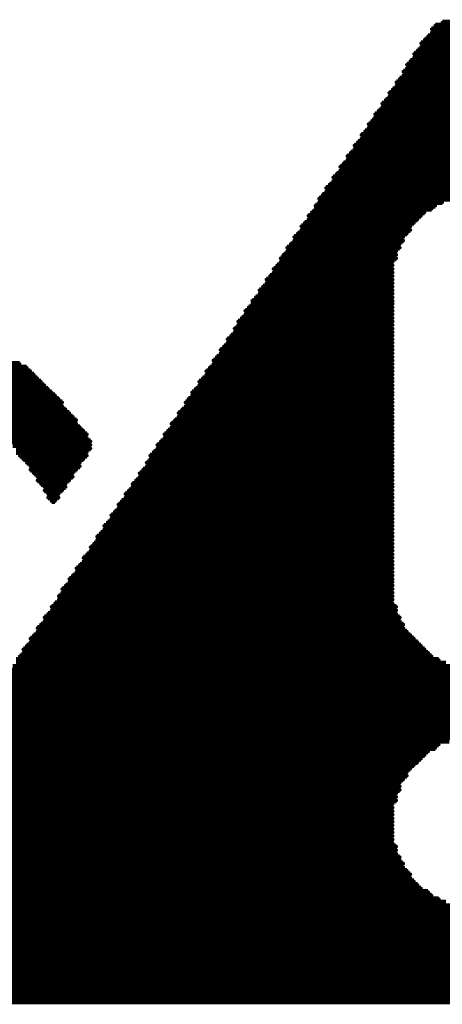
# Model space of a CAD drawing. Extents: x -0.07 to 0.95, y -0.15 to 2.1.
# Tile 9 of 19: x 0.41 to 0.48, y 0.48 to 0.64. Entities that reach past the tile are written whole.
import ezdxf

# ---------------------------------------------------------------- set-up
doc = ezdxf.new("R2010")
doc.units = 0
doc.layers.get('0').update_dxf_attribs({"linetype": 'CONTINUOUS'})
doc.layers.add('gto', color=2, linetype='CONTINUOUS')

# ---------------------------------------------------------------- blocks, each defined once
blk = doc.blocks.new('D63')
at = {"const_width": 0.0003}
blk.add_lwpolyline([(-0.00015, 0, 1), (0.00015, 0, 1)], format="xyb", close=True, dxfattribs=at)

msp = doc.modelspace()

# ---------------------------------------------------------------- linework, layer by layer
at = {"layer": 'gto', "color": 2, "const_width": 0.001}
for points in [[(0.4791, 0.6434), (0.4922, 0.6434)], [(0.4773, 0.6423), (0.4934, 0.6423)], [(0.4773, 0.6417), (0.494, 0.6417)], [(0.4779, 0.6429), (0.4928, 0.6429)], [(0.4755, 0.6399), (0.4952, 0.6399)], [(0.4761, 0.6405), (0.4946, 0.6405)], [(0.4767, 0.6411), (0.4946, 0.6411)], [(0.4743, 0.6381), (0.4964, 0.6381)], [(0.4749, 0.6387), (0.4958, 0.6387)], [(0.4755, 0.6393), (0.4958, 0.6393)], [(0.4731, 0.6363), (0.4976, 0.6363)], [(0.4737, 0.6369), (0.497, 0.6369)], [(0.4743, 0.6375), (0.497, 0.6375)], [(0.4725, 0.6351), (0.4982, 0.6351)], [(0.4731, 0.6357), (0.4982, 0.6357)], [(0.4713, 0.6333), (0.4993, 0.6333)], [(0.4719, 0.6339), (0.4993, 0.6339)], [(0.4725, 0.6345), (0.4988, 0.6345)], [(0.4701, 0.6315), (0.5005, 0.6315)], [(0.4707, 0.6321), (0.5005, 0.6321)], [(0.4713, 0.6327), (0.4999, 0.6327)], [(0.4689, 0.6297), (0.5017, 0.6297)], [(0.4695, 0.6303), (0.5017, 0.6303)], [(0.4701, 0.6309), (0.5011, 0.6309)], [(0.4683, 0.6285), (0.5029, 0.6285)], [(0.4689, 0.6291), (0.5023, 0.6291)], [(0.4672, 0.6268), (0.5041, 0.6268)], [(0.4677, 0.6279), (0.5029, 0.6279)], [(0.4677, 0.6274), (0.5035, 0.6274)], [(0.466, 0.625), (0.5047, 0.625)], [(0.4666, 0.6262), (0.5041, 0.6262)], [(0.4666, 0.6256), (0.5047, 0.6256)], [(0.4648, 0.6232), (0.5059, 0.6232)], [(0.4654, 0.6244), (0.5053, 0.6244)], [(0.4654, 0.6238), (0.5059, 0.6238)], [(0.4636, 0.6214), (0.5071, 0.6214)], [(0.4642, 0.6226), (0.5065, 0.6226)], [(0.4642, 0.622), (0.5071, 0.622)], [(0.463, 0.6208), (0.5077, 0.6208)], [(0.463, 0.6202), (0.5083, 0.6202)], [(0.4618, 0.619), (0.5089, 0.619)], [(0.4618, 0.6184), (0.5095, 0.6184)], [(0.4624, 0.6196), (0.5083, 0.6196)], [(0.4606, 0.6172), (0.5101, 0.6172)], [(0.4606, 0.6166), (0.5107, 0.6166)], [(0.4612, 0.6178), (0.5095, 0.6178)], [(0.4594, 0.6154), (0.5113, 0.6154)], [(0.4594, 0.6148), (0.5119, 0.6148)], [(0.46, 0.616), (0.5107, 0.616)], [(0.4582, 0.6136), (0.4809, 0.6136)], [(0.4582, 0.613), (0.4791, 0.613)], [(0.4588, 0.6142), (0.4827, 0.6142)], [(0.457, 0.6113), (0.4761, 0.6113)], [(0.4576, 0.6124), (0.4779, 0.6124)], [(0.4576, 0.6119), (0.4773, 0.6119)], [(0.4564, 0.6107), (0.4755, 0.6107)], [(0.4564, 0.6101), (0.4749, 0.6101)], [(0.4552, 0.6089), (0.4737, 0.6089)], [(0.4552, 0.6083), (0.4737, 0.6083)], [(0.4558, 0.6095), (0.4743, 0.6095)], [(0.454, 0.6071), (0.4725, 0.6071)], [(0.454, 0.6065), (0.4725, 0.6065)], [(0.4546, 0.6077), (0.4731, 0.6077)], [(0.4528, 0.6053), (0.4719, 0.6053)], [(0.4528, 0.6047), (0.4713, 0.6047)], [(0.4534, 0.6059), (0.4719, 0.6059)], [(0.4517, 0.6035), (0.4713, 0.6035)], [(0.4522, 0.6041), (0.4713, 0.6041)], [(0.4505, 0.6017), (0.4707, 0.6017)], [(0.4511, 0.6023), (0.4707, 0.6023)], [(0.4517, 0.6029), (0.4707, 0.6029)], [(0.4493, 0.5999), (0.4707, 0.5999)], [(0.4499, 0.6005), (0.4707, 0.6005)], [(0.4505, 0.6011), (0.4707, 0.6011)], [(0.4481, 0.5981), (0.4707, 0.5981)], [(0.4487, 0.5987), (0.4707, 0.5987)], [(0.4493, 0.5993), (0.4707, 0.5993)], [(0.4469, 0.5963), (0.4707, 0.5963)], [(0.4475, 0.5969), (0.4707, 0.5969)], [(0.4481, 0.5975), (0.4707, 0.5975)], [(0.4463, 0.5952), (0.4707, 0.5952)], [(0.4469, 0.5958), (0.4707, 0.5958)], [(0.4451, 0.5934), (0.4707, 0.5934)], [(0.4457, 0.5946), (0.4707, 0.5946)], [(0.4457, 0.594), (0.4707, 0.594)], [(0.4439, 0.5916), (0.4707, 0.5916)], [(0.4445, 0.5928), (0.4707, 0.5928)], [(0.4445, 0.5922), (0.4707, 0.5922)], [(0.4427, 0.5898), (0.4707, 0.5898)], [(0.4433, 0.5904), (0.4707, 0.5904)], [(0.4439, 0.591), (0.4707, 0.591)], [(0.4415, 0.588), (0.4707, 0.588)], [(0.4421, 0.5886), (0.4707, 0.5886)], [(0.4427, 0.5892), (0.4707, 0.5892)], [(0.4409, 0.5868), (0.4707, 0.5868)], [(0.4415, 0.5874), (0.4707, 0.5874)], [(0.3885, 0.5856), (0.4075, 0.5856)], [(0.3885, 0.585), (0.4087, 0.585)], [(0.4397, 0.585), (0.4707, 0.585)], [(0.4403, 0.5862), (0.4707, 0.5862)], [(0.4403, 0.5856), (0.4707, 0.5856)], [(0.3896, 0.5844), (0.4093, 0.5844)], [(0.3908, 0.5838), (0.4099, 0.5838)], [(0.392, 0.5832), (0.4105, 0.5832)], [(0.4385, 0.5832), (0.4707, 0.5832)], [(0.4391, 0.5844), (0.4707, 0.5844)], [(0.4391, 0.5838), (0.4707, 0.5838)], [(0.3926, 0.5826), (0.4111, 0.5826)], [(0.3938, 0.582), (0.4117, 0.582)], [(0.395, 0.5814), (0.4123, 0.5814)], [(0.4373, 0.5814), (0.4707, 0.5814)], [(0.4379, 0.5826), (0.4707, 0.5826)], [(0.4379, 0.582), (0.4707, 0.582)], [(0.3956, 0.5808), (0.4129, 0.5808)], [(0.3968, 0.5803), (0.4135, 0.5803)], [(0.3974, 0.5797), (0.4141, 0.5797)], [(0.4361, 0.5797), (0.4707, 0.5797)], [(0.4367, 0.5808), (0.4707, 0.5808)], [(0.4367, 0.5803), (0.4707, 0.5803)], [(0.3986, 0.5791), (0.4147, 0.5791)], [(0.3992, 0.5785), (0.4147, 0.5785)], [(0.4356, 0.5791), (0.4707, 0.5791)], [(0.4356, 0.5785), (0.4707, 0.5785)], [(0.3998, 0.5779), (0.4153, 0.5779)], [(0.4004, 0.5773), (0.4159, 0.5773)], [(0.4016, 0.5767), (0.4165, 0.5767)], [(0.4344, 0.5773), (0.4707, 0.5773)], [(0.4344, 0.5767), (0.4707, 0.5767)], [(0.435, 0.5779), (0.4707, 0.5779)], [(0.4022, 0.5761), (0.4171, 0.5761)], [(0.4028, 0.5755), (0.4171, 0.5755)], [(0.4034, 0.5749), (0.4177, 0.5749)], [(0.4332, 0.5755), (0.4707, 0.5755)], [(0.4332, 0.5749), (0.4707, 0.5749)], [(0.4338, 0.5761), (0.4707, 0.5761)], [(0.404, 0.5743), (0.4183, 0.5743)], [(0.4046, 0.5737), (0.4189, 0.5737)], [(0.4051, 0.5731), (0.4189, 0.5731)], [(0.432, 0.5737), (0.4707, 0.5737)], [(0.432, 0.5731), (0.4707, 0.5731)], [(0.4326, 0.5743), (0.4707, 0.5743)], [(0.4057, 0.5725), (0.4195, 0.5725)], [(0.4063, 0.5719), (0.4195, 0.5719)], [(0.4069, 0.5713), (0.4195, 0.5713)], [(0.4308, 0.5719), (0.4707, 0.5719)], [(0.4308, 0.5713), (0.4707, 0.5713)], [(0.4314, 0.5725), (0.4707, 0.5725)], [(0.4069, 0.5707), (0.4189, 0.5707)], [(0.4075, 0.5701), (0.4189, 0.5701)], [(0.4296, 0.5701), (0.4707, 0.5701)], [(0.4302, 0.5707), (0.4707, 0.5707)], [(0.4081, 0.5695), (0.4183, 0.5695)], [(0.4087, 0.5689), (0.4177, 0.5689)], [(0.4093, 0.5683), (0.4177, 0.5683)], [(0.429, 0.5689), (0.4707, 0.5689)], [(0.429, 0.5683), (0.4707, 0.5683)], [(0.4296, 0.5695), (0.4707, 0.5695)], [(0.4093, 0.5677), (0.4171, 0.5677)], [(0.4099, 0.5671), (0.4165, 0.5671)], [(0.4105, 0.5665), (0.4165, 0.5665)], [(0.4278, 0.5671), (0.4707, 0.5671)], [(0.4278, 0.5665), (0.4707, 0.5665)], [(0.4284, 0.5677), (0.4707, 0.5677)], [(0.4105, 0.5659), (0.4159, 0.5659)], [(0.4111, 0.5653), (0.4153, 0.5653)], [(0.4117, 0.5648), (0.4153, 0.5648)], [(0.4266, 0.5653), (0.4707, 0.5653)], [(0.4266, 0.5648), (0.4707, 0.5648)], [(0.4272, 0.5659), (0.4707, 0.5659)], [(0.4117, 0.5642), (0.4147, 0.5642)], [(0.4123, 0.5636), (0.4141, 0.5636)], [(0.4123, 0.563), (0.4141, 0.563)], [(0.4254, 0.5636), (0.4707, 0.5636)], [(0.4254, 0.563), (0.4707, 0.563)], [(0.426, 0.5642), (0.4707, 0.5642)], [(0.4129, 0.5624), (0.4135, 0.5624)], [(0.4242, 0.5618), (0.4707, 0.5618)], [(0.4248, 0.5624), (0.4707, 0.5624)], [(0.423, 0.56), (0.4707, 0.56)], [(0.4236, 0.5606), (0.4707, 0.5606)], [(0.4242, 0.5612), (0.4707, 0.5612)], [(0.4218, 0.5582), (0.4707, 0.5582)], [(0.4224, 0.5588), (0.4707, 0.5588)], [(0.423, 0.5594), (0.4707, 0.5594)], [(0.4206, 0.5564), (0.4707, 0.5564)], [(0.4212, 0.557), (0.4707, 0.557)], [(0.4218, 0.5576), (0.4707, 0.5576)], [(0.4201, 0.5552), (0.4707, 0.5552)], [(0.4206, 0.5558), (0.4707, 0.5558)], [(0.4189, 0.5534), (0.4707, 0.5534)], [(0.4195, 0.5546), (0.4707, 0.5546)], [(0.4195, 0.554), (0.4707, 0.554)], [(0.4177, 0.5516), (0.4707, 0.5516)], [(0.4183, 0.5528), (0.4707, 0.5528)], [(0.4183, 0.5522), (0.4707, 0.5522)], [(0.4165, 0.5498), (0.4707, 0.5498)], [(0.4171, 0.551), (0.4707, 0.551)], [(0.4171, 0.5504), (0.4707, 0.5504)], [(0.4153, 0.5481), (0.4707, 0.5481)], [(0.4159, 0.5492), (0.4707, 0.5492)], [(0.4159, 0.5487), (0.4707, 0.5487)], [(0.4141, 0.5463), (0.4707, 0.5463)], [(0.4147, 0.5475), (0.4707, 0.5475)], [(0.4147, 0.5469), (0.4707, 0.5469)], [(0.4135, 0.5451), (0.4707, 0.5451)], [(0.4141, 0.5457), (0.4707, 0.5457)], [(0.4123, 0.5433), (0.4713, 0.5433)], [(0.4129, 0.5445), (0.4713, 0.5445)], [(0.4129, 0.5439), (0.4713, 0.5439)], [(0.4111, 0.5415), (0.4725, 0.5415)], [(0.4117, 0.5427), (0.4719, 0.5427)], [(0.4117, 0.5421), (0.4719, 0.5421)], [(0.4099, 0.5397), (0.4737, 0.5397)], [(0.4105, 0.5409), (0.4725, 0.5409)], [(0.4105, 0.5403), (0.4731, 0.5403)], [(0.4093, 0.5391), (0.4743, 0.5391)], [(0.4093, 0.5385), (0.4749, 0.5385)], [(0.4081, 0.5373), (0.4761, 0.5373)], [(0.4081, 0.5367), (0.4767, 0.5367)], [(0.4087, 0.5379), (0.4755, 0.5379)], [(0.4069, 0.5355), (0.4785, 0.5355)], [(0.4069, 0.5349), (0.4797, 0.5349)], [(0.4075, 0.5361), (0.4773, 0.5361)], [(0.4057, 0.5337), (0.4844, 0.5337)], [(0.4057, 0.5332), (0.5655, 0.5332)], [(0.4063, 0.5343), (0.4815, 0.5343)], [(0.4046, 0.532), (0.5661, 0.532)], [(0.4046, 0.5314), (0.5667, 0.5314)], [(0.4051, 0.5326), (0.5655, 0.5326)], [(0.4034, 0.5302), (0.5673, 0.5302)], [(0.404, 0.5308), (0.5667, 0.5308)], [(0.4022, 0.5284), (0.5685, 0.5284)], [(0.4028, 0.529), (0.5679, 0.529)], [(0.4034, 0.5296), (0.5679, 0.5296)], [(0.401, 0.5266), (0.5697, 0.5266)], [(0.4016, 0.5272), (0.5691, 0.5272)], [(0.4022, 0.5278), (0.5691, 0.5278)], [(0.3998, 0.5248), (0.5709, 0.5248)], [(0.4004, 0.5254), (0.5703, 0.5254)], [(0.401, 0.526), (0.5703, 0.526)], [(0.3992, 0.5236), (0.5715, 0.5236)], [(0.3992, 0.523), (0.5721, 0.523)], [(0.3998, 0.5242), (0.5715, 0.5242)], [(0.398, 0.5218), (0.4803, 0.5218)], [(0.3986, 0.5224), (0.4821, 0.5224)], [(0.3968, 0.52), (0.4767, 0.52)], [(0.3974, 0.5206), (0.4779, 0.5206)], [(0.398, 0.5212), (0.4785, 0.5212)], [(0.3956, 0.5182), (0.4749, 0.5182)], [(0.3962, 0.5188), (0.4755, 0.5188)], [(0.3968, 0.5194), (0.4761, 0.5194)], [(0.3944, 0.5165), (0.4731, 0.5165)], [(0.395, 0.5171), (0.4737, 0.5171)], [(0.3956, 0.5177), (0.4743, 0.5177)], [(0.3932, 0.5147), (0.4719, 0.5147)], [(0.3938, 0.5153), (0.4725, 0.5153)], [(0.3944, 0.5159), (0.4731, 0.5159)], [(0.3926, 0.5135), (0.4719, 0.5135)], [(0.3932, 0.5141), (0.4719, 0.5141)], [(0.3914, 0.5117), (0.4713, 0.5117)], [(0.392, 0.5129), (0.4713, 0.5129)], [(0.392, 0.5123), (0.4713, 0.5123)], [(0.3902, 0.5099), (0.4707, 0.5099)], [(0.3908, 0.5111), (0.4707, 0.5111)], [(0.3908, 0.5105), (0.4707, 0.5105)], [(0.389, 0.5081), (0.4707, 0.5081)], [(0.3896, 0.5093), (0.4707, 0.5093)], [(0.3896, 0.5087), (0.4707, 0.5087)], [(0.3879, 0.5063), (0.4707, 0.5063)], [(0.3885, 0.5075), (0.4707, 0.5075)], [(0.3885, 0.5069), (0.4707, 0.5069)], [(0.3873, 0.5057), (0.4707, 0.5057)], [(0.3873, 0.5051), (0.4707, 0.5051)], [(0.3861, 0.5039), (0.4713, 0.5039)], [(0.3861, 0.5033), (0.4713, 0.5033)], [(0.3867, 0.5045), (0.4707, 0.5045)], [(0.3849, 0.5021), (0.4719, 0.5021)], [(0.3849, 0.5016), (0.4719, 0.5016)], [(0.3855, 0.5027), (0.4713, 0.5027)], [(0.3837, 0.4998), (0.4731, 0.4998)], [(0.3843, 0.501), (0.4725, 0.501)], [(0.3843, 0.5004), (0.4725, 0.5004)], [(0.3825, 0.498), (0.4743, 0.498)], [(0.3831, 0.4992), (0.4737, 0.4992)], [(0.3831, 0.4986), (0.4737, 0.4986)], [(0.3819, 0.4974), (0.4749, 0.4974)], [(0.3819, 0.4968), (0.4755, 0.4968)], [(0.3807, 0.4956), (0.4773, 0.4956)], [(0.3807, 0.495), (0.4785, 0.495)], [(0.3813, 0.4962), (0.4767, 0.4962)], [(0.3795, 0.4938), (0.4809, 0.4938)], [(0.3795, 0.4932), (0.4832, 0.4932)], [(0.3801, 0.4944), (0.4797, 0.4944)], [(0.3789, 0.4926), (0.5918, 0.4926)], [(0.3789, 0.492), (0.5918, 0.492)], [(0.3789, 0.4914), (0.5924, 0.4914)], [(0.3783, 0.4908), (0.5924, 0.4908)], [(0.3783, 0.4902), (0.5924, 0.4902)], [(0.3783, 0.4896), (0.5924, 0.4896)], [(0.3783, 0.489), (0.5924, 0.489)], [(0.3783, 0.4884), (0.5924, 0.4884)], [(0.3783, 0.4878), (0.5924, 0.4878)], [(0.3783, 0.4872), (0.5924, 0.4872)], [(0.3783, 0.4866), (0.5924, 0.4866)], [(0.3783, 0.4861), (0.5924, 0.4861)], [(0.3789, 0.4855), (0.5924, 0.4855)], [(0.3789, 0.4849), (0.5924, 0.4849)], [(0.3789, 0.4843), (0.5918, 0.4843)], [(0.3795, 0.4837), (0.5918, 0.4837)], [(0.3795, 0.4831), (0.5912, 0.4831)], [(0.3801, 0.4825), (0.5912, 0.4825)], [(0.3801, 0.4819), (0.5906, 0.4819)], [(0.3807, 0.4813), (0.5906, 0.4813)], [(0.3813, 0.4807), (0.59, 0.4807)], [(0.3819, 0.4801), (0.5894, 0.4801)], [(0.3825, 0.4795), (0.5888, 0.4795)], [(0.3831, 0.4789), (0.5876, 0.4789)], [(0.3843, 0.4783), (0.5864, 0.4783)], [(0.3855, 0.4777), (0.5852, 0.4777)]]:
    msp.add_lwpolyline(points, dxfattribs=at)

# ---------------------------------------------------------------- block references
at = {"layer": 'gto'}
for p in [(0.4791, 0.6434), (0.4773, 0.6423), (0.4773, 0.6417), (0.4779, 0.6429), (0.4755, 0.6399), (0.4761, 0.6405), (0.4767, 0.6411), (0.4749, 0.6387), (0.4755, 0.6393), (0.4737, 0.6369), (0.4743, 0.6381), (0.4743, 0.6375), (0.4725, 0.6351), (0.4731, 0.6363), (0.4731, 0.6357), (0.4713, 0.6333), (0.4719, 0.6339), (0.4725, 0.6345), (0.4701, 0.6315), (0.4707, 0.6321), (0.4713, 0.6327), (0.4695, 0.6303), (0.4701, 0.6309), (0.4683, 0.6285), (0.4689, 0.6297), (0.4689, 0.6291), (0.4672, 0.6268), (0.4677, 0.6279), (0.4677, 0.6274), (0.466, 0.625), (0.4666, 0.6262), (0.4666, 0.6256), (0.4648, 0.6232), (0.4654, 0.6244), (0.4654, 0.6238), (0.4642, 0.6226), (0.4642, 0.622), (0.463, 0.6208), (0.463, 0.6202), (0.4636, 0.6214), (0.4618, 0.619), (0.4618, 0.6184), (0.4624, 0.6196), (0.4606, 0.6172), (0.4606, 0.6166), (0.4612, 0.6178), (0.4594, 0.6154), (0.46, 0.616), (0.4582, 0.6136), (0.4588, 0.6142), (0.4594, 0.6148), (0.4576, 0.6124), (0.4576, 0.6119), (0.4582, 0.613), (0.4773, 0.6119), (0.4779, 0.6124), (0.4791, 0.613), (0.4564, 0.6107), (0.4564, 0.6101), (0.457, 0.6113), (0.4749, 0.6101), (0.4755, 0.6107), (0.4761, 0.6113), (0.4552, 0.6089), (0.4552, 0.6083), (0.4558, 0.6095), (0.4737, 0.6089), (0.4737, 0.6083), (0.4743, 0.6095), (0.454, 0.6071), (0.454, 0.6065), (0.4546, 0.6077), (0.4725, 0.6071), (0.4725, 0.6065), (0.4731, 0.6077), (0.4528, 0.6053), (0.4534, 0.6059), (0.4719, 0.6059), (0.4719, 0.6053), (0.4517, 0.6035), (0.4522, 0.6041), (0.4528, 0.6047), (0.4713, 0.6047), (0.4713, 0.6041), (0.4713, 0.6035), (0.4505, 0.6017), (0.4511, 0.6023), (0.4517, 0.6029), (0.4707, 0.6029), (0.4707, 0.6023), (0.4707, 0.6017), (0.4493, 0.5999), (0.4499, 0.6005), (0.4505, 0.6011), (0.4707, 0.6011), (0.4707, 0.6005), (0.4707, 0.5999), (0.4487, 0.5987), (0.4493, 0.5993), (0.4707, 0.5993), (0.4707, 0.5987), (0.4475, 0.5969), (0.4481, 0.5981), (0.4481, 0.5975), (0.4707, 0.5981), (0.4707, 0.5975), (0.4707, 0.5969), (0.4463, 0.5952), (0.4469, 0.5963), (0.4469, 0.5958), (0.4707, 0.5963), (0.4707, 0.5958), (0.4707, 0.5952), (0.4451, 0.5934), (0.4457, 0.5946), (0.4457, 0.594), (0.4707, 0.5946), (0.4707, 0.594), (0.4707, 0.5934), (0.4439, 0.5916), (0.4445, 0.5928), (0.4445, 0.5922), (0.4707, 0.5928), (0.4707, 0.5922), (0.4707, 0.5916), (0.4433, 0.5904), (0.4439, 0.591), (0.4707, 0.591), (0.4707, 0.5904), (0.4421, 0.5886), (0.4427, 0.5898), (0.4427, 0.5892), (0.4707, 0.5898), (0.4707, 0.5892), (0.4707, 0.5886), (0.4409, 0.5868), (0.4415, 0.588), (0.4415, 0.5874), (0.4707, 0.588), (0.4707, 0.5874), (0.4707, 0.5868), (0.4075, 0.5856), (0.4087, 0.585), (0.4397, 0.585), (0.4403, 0.5862), (0.4403, 0.5856), (0.4707, 0.5862), (0.4707, 0.5856), (0.4707, 0.585), (0.4093, 0.5844), (0.4099, 0.5838), (0.4105, 0.5832), (0.4385, 0.5832), (0.4391, 0.5844), (0.4391, 0.5838), (0.4707, 0.5844), (0.4707, 0.5838), (0.4707, 0.5832), (0.4111, 0.5826), (0.4117, 0.582), (0.4379, 0.5826), (0.4379, 0.582), (0.4707, 0.5826), (0.4707, 0.582), (0.4123, 0.5814), (0.4129, 0.5808), (0.4135, 0.5803), (0.4367, 0.5808), (0.4367, 0.5803), (0.4373, 0.5814), (0.4707, 0.5814), (0.4707, 0.5808), (0.4707, 0.5803), (0.4141, 0.5797), (0.4147, 0.5791), (0.4147, 0.5785), (0.4356, 0.5791), (0.4356, 0.5785), (0.4361, 0.5797), (0.4707, 0.5797), (0.4707, 0.5791), (0.4707, 0.5785), (0.4153, 0.5779), (0.4159, 0.5773), (0.4165, 0.5767), (0.4344, 0.5773), (0.4344, 0.5767), (0.435, 0.5779), (0.4707, 0.5779), (0.4707, 0.5773), (0.4707, 0.5767), (0.4171, 0.5761), (0.4171, 0.5755), (0.4177, 0.5749), (0.4332, 0.5755), (0.4332, 0.5749), (0.4338, 0.5761), (0.4707, 0.5761), (0.4707, 0.5755), (0.4707, 0.5749), (0.4183, 0.5743), (0.4189, 0.5737), (0.432, 0.5737), (0.4326, 0.5743), (0.4707, 0.5743), (0.4707, 0.5737), (0.4189, 0.5731), (0.4195, 0.5725), (0.4195, 0.5719), (0.4308, 0.5719), (0.4314, 0.5725), (0.432, 0.5731), (0.4707, 0.5731), (0.4707, 0.5725), (0.4707, 0.5719), (0.4075, 0.5701), (0.4189, 0.5707), (0.4189, 0.5701), (0.4195, 0.5713), (0.4296, 0.5701), (0.4302, 0.5707), (0.4308, 0.5713), (0.4707, 0.5713), (0.4707, 0.5707), (0.4707, 0.5701), (0.4081, 0.5695), (0.4087, 0.5689), (0.4093, 0.5683), (0.4177, 0.5689), (0.4177, 0.5683), (0.4183, 0.5695), (0.429, 0.5689), (0.429, 0.5683), (0.4296, 0.5695), (0.4707, 0.5695), (0.4707, 0.5689), (0.4707, 0.5683), (0.4093, 0.5677), (0.4099, 0.5671), (0.4105, 0.5665), (0.4165, 0.5671), (0.4165, 0.5665), (0.4171, 0.5677), (0.4278, 0.5671), (0.4278, 0.5665), (0.4284, 0.5677), (0.4707, 0.5677), (0.4707, 0.5671), (0.4707, 0.5665), (0.4105, 0.5659), (0.4111, 0.5653), (0.4153, 0.5653), (0.4159, 0.5659), (0.4266, 0.5653), (0.4272, 0.5659), (0.4707, 0.5659), (0.4707, 0.5653), (0.4117, 0.5648), (0.4117, 0.5642), (0.4123, 0.5636), (0.4141, 0.5636), (0.4147, 0.5642), (0.4153, 0.5648), (0.4254, 0.5636), (0.426, 0.5642), (0.4266, 0.5648), (0.4707, 0.5648), (0.4707, 0.5642), (0.4707, 0.5636), (0.4123, 0.563), (0.4129, 0.5624), (0.4135, 0.5624), (0.4141, 0.563), (0.4242, 0.5618), (0.4248, 0.5624), (0.4254, 0.563), (0.4707, 0.563), (0.4707, 0.5624), (0.4707, 0.5618), (0.423, 0.56), (0.4236, 0.5606), (0.4242, 0.5612), (0.4707, 0.5612), (0.4707, 0.5606), (0.4707, 0.56), (0.4218, 0.5582), (0.4224, 0.5588), (0.423, 0.5594), (0.4707, 0.5594), (0.4707, 0.5588), (0.4707, 0.5582), (0.4212, 0.557), (0.4218, 0.5576), (0.4707, 0.5576), (0.4707, 0.557), (0.4201, 0.5552), (0.4206, 0.5564), (0.4206, 0.5558), (0.4707, 0.5564), (0.4707, 0.5558), (0.4707, 0.5552), (0.4189, 0.5534), (0.4195, 0.5546), (0.4195, 0.554), (0.4707, 0.5546), (0.4707, 0.554), (0.4707, 0.5534), (0.4177, 0.5516), (0.4183, 0.5528), (0.4183, 0.5522), (0.4707, 0.5528), (0.4707, 0.5522), (0.4707, 0.5516), (0.4171, 0.551), (0.4171, 0.5504), (0.4707, 0.551), (0.4707, 0.5504), (0.4159, 0.5492), (0.4159, 0.5487), (0.4165, 0.5498), (0.4707, 0.5498), (0.4707, 0.5492), (0.4707, 0.5487), (0.4147, 0.5475), (0.4147, 0.5469), (0.4153, 0.5481), (0.4707, 0.5481), (0.4707, 0.5475), (0.4707, 0.5469), (0.4135, 0.5451), (0.4141, 0.5463), (0.4141, 0.5457), (0.4707, 0.5463), (0.4707, 0.5457), (0.4707, 0.5451), (0.4123, 0.5433), (0.4129, 0.5445), (0.4129, 0.5439), (0.4713, 0.5445), (0.4713, 0.5439), (0.4713, 0.5433), (0.4111, 0.5415), (0.4117, 0.5427), (0.4117, 0.5421), (0.4719, 0.5427), (0.4719, 0.5421), (0.4725, 0.5415), (0.4105, 0.5409), (0.4105, 0.5403), (0.4725, 0.5409), (0.4731, 0.5403), (0.4093, 0.5391), (0.4093, 0.5385), (0.4099, 0.5397), (0.4737, 0.5397), (0.4743, 0.5391), (0.4749, 0.5385), (0.4081, 0.5373), (0.4081, 0.5367), (0.4087, 0.5379), (0.4755, 0.5379), (0.4761, 0.5373), (0.4767, 0.5367), (0.4075, 0.5361), (0.4773, 0.5361), (0.4785, 0.5355), (0.4767, 0.52), (0.4779, 0.5206), (0.4785, 0.5212), (0.4749, 0.5182), (0.4755, 0.5188), (0.4761, 0.5194), (0.4731, 0.5165), (0.4737, 0.5171), (0.4743, 0.5177), (0.4725, 0.5153), (0.4731, 0.5159), (0.4719, 0.5147), (0.4719, 0.5141), (0.4719, 0.5135), (0.4713, 0.5129), (0.4713, 0.5123), (0.4713, 0.5117), (0.4707, 0.5111), (0.4707, 0.5105), (0.4707, 0.5099), (0.4707, 0.5093), (0.4707, 0.5087), (0.4707, 0.5081), (0.4707, 0.5075), (0.4707, 0.5069), (0.4707, 0.5063), (0.4707, 0.5057), (0.4707, 0.5051), (0.4707, 0.5045), (0.4713, 0.5039), (0.4713, 0.5033), (0.4713, 0.5027), (0.4719, 0.5021), (0.4719, 0.5016), (0.4725, 0.501), (0.4725, 0.5004), (0.4731, 0.4998), (0.4737, 0.4992), (0.4737, 0.4986), (0.4743, 0.498), (0.4749, 0.4974), (0.4755, 0.4968), (0.4767, 0.4962), (0.4773, 0.4956), (0.4785, 0.495)]:
    msp.add_blockref('D63', p, dxfattribs=at)

doc.saveas('drawing.dxf')
